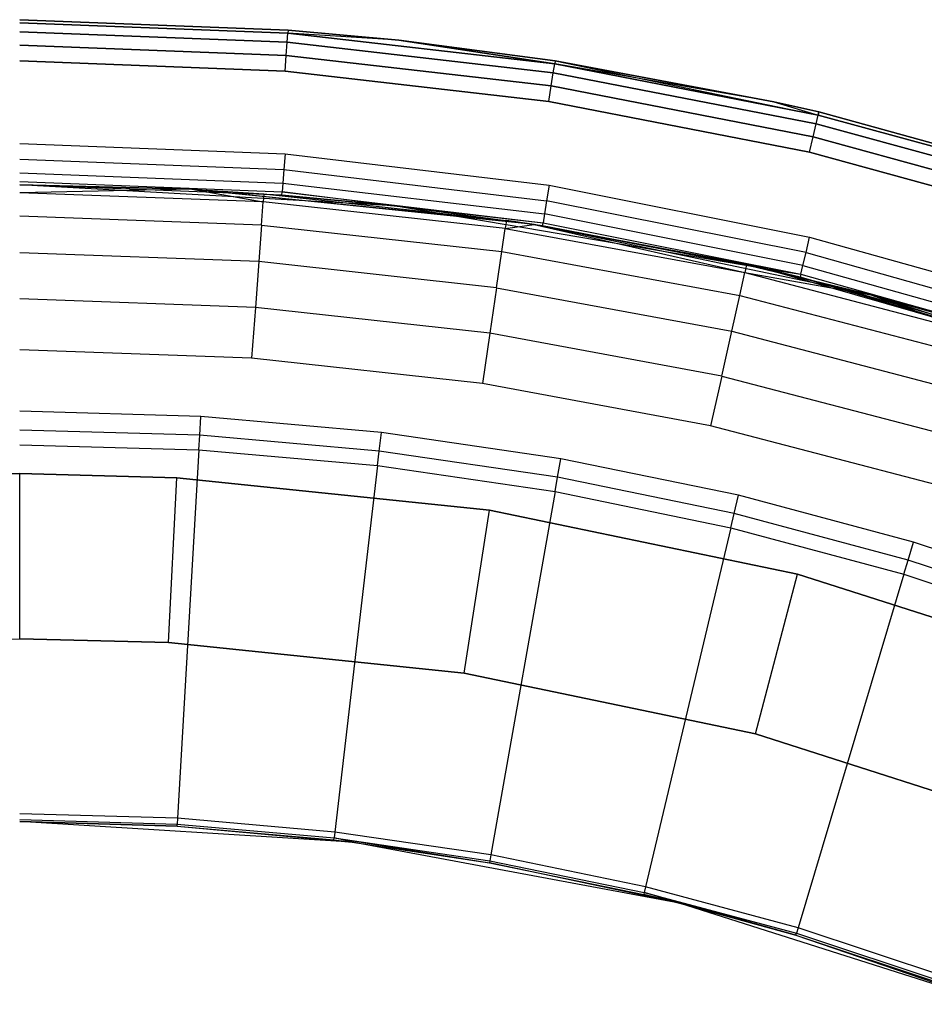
# Model space of a CAD drawing. Extents: x -4.25 to 4.25, y 0.04 to 8.54.
# Tile 24 of 29: x 0 to 1.1, y 7.35 to 8.54. Entities that reach past the tile are written whole.
import ezdxf

# ---------------------------------------------------------------- set-up
doc = ezdxf.new("R2010")
doc.units = 0
doc.header["$LTSCALE"] = 2.54
doc.layers.get('0').update_dxf_attribs({"color": 13, "linetype": 'CONTINUOUS'})

# ---------------------------------------------------------------- blocks, each defined once
blk = doc.blocks.new('BOL_STL')
at = {"color": 0}
for p, q in [((0.3253, 8.53, 0.112), (0, 8.5425, 0.112)), ((0, 8.5425, 6.212), (0.3253, 8.53, 6.212)), ((0.3253, 8.53, 0.112), (0, 8.5425, 0.112)), ((0, 8.5425, 6.212), (0.3253, 8.53, 6.212)), ((0.325, 8.5262, 0.0929), (0, 8.5387, 0.0929)), ((0.325, 8.5262, 0.0929), (0, 8.5387, 0.0929)), ((0, 8.5387, 6.2311), (0.325, 8.5262, 6.2311)), ((0, 8.5387, 6.2311), (0.325, 8.5262, 6.2311)), ((0.3253, 8.53, 0.112), (0.325, 8.5262, 0.0929)), ((0.3253, 8.53, 0.112), (0.325, 8.5262, 0.0929)), ((0.3253, 8.53, 6.212), (0.325, 8.5262, 6.2311)), ((0.3253, 8.53, 6.212), (0.325, 8.5262, 6.2311)), ((0.4595, 8.5176, 0.112), (0.3253, 8.53, 0.112)), ((0.3253, 8.53, 0.112), (0.3253, 8.53, 6.212)), ((0.3253, 8.53, 6.212), (0.4595, 8.5176, 6.212)), ((0.3253, 8.53, 0.112), (0.3253, 8.53, 6.212)), ((0.4595, 8.5176, 0.112), (0.3253, 8.53, 0.112)), ((0.3253, 8.53, 6.212), (0.4595, 8.5176, 6.212)), ((0.3242, 8.5154, 0.0766), (0, 8.5279, 0.0766)), ((0.3242, 8.5154, 0.0766), (0, 8.5279, 0.0766)), ((0, 8.5279, 6.2474), (0.3242, 8.5154, 6.2474)), ((0, 8.5279, 6.2474), (0.3242, 8.5154, 6.2474)), ((0.3242, 8.5154, 0.0766), (0.325, 8.5262, 0.0929)), ((0.3242, 8.5154, 0.0766), (0.325, 8.5262, 0.0929)), ((0.3242, 8.5154, 6.2474), (0.325, 8.5262, 6.2311)), ((0.3242, 8.5154, 6.2474), (0.325, 8.5262, 6.2311)), ((0.4595, 8.5176, 0.112), (0.325, 8.5262, 0.0929)), ((0.4595, 8.5176, 0.112), (0.325, 8.5262, 0.0929)), ((0.6482, 8.4889, 0.0929), (0.325, 8.5262, 0.0929)), ((0.6482, 8.4889, 0.0929), (0.325, 8.5262, 0.0929)), ((0.4595, 8.5176, 6.212), (0.325, 8.5262, 6.2311)), ((0.325, 8.5262, 6.2311), (0.6482, 8.4889, 6.2311)), ((0.4595, 8.5176, 6.212), (0.325, 8.5262, 6.2311)), ((0.325, 8.5262, 6.2311), (0.6482, 8.4889, 6.2311)), ((0.323, 8.4993, 0.0658), (0, 8.5116, 0.0658)), ((0.323, 8.4993, 0.0658), (0, 8.5116, 0.0658)), ((0, 8.5116, 6.2582), (0.323, 8.4993, 6.2582)), ((0, 8.5116, 6.2582), (0.323, 8.4993, 6.2582)), ((0.323, 8.4993, 0.0658), (0.3242, 8.5154, 0.0766)), ((0.323, 8.4993, 0.0658), (0.3242, 8.5154, 0.0766)), ((0.323, 8.4993, 6.2582), (0.3242, 8.5154, 6.2474)), ((0.323, 8.4993, 6.2582), (0.3242, 8.5154, 6.2474)), ((0.6465, 8.4782, 0.0766), (0.3242, 8.5154, 0.0766)), ((0.6465, 8.4782, 0.0766), (0.3242, 8.5154, 0.0766)), ((0.3242, 8.5154, 6.2474), (0.6465, 8.4782, 6.2474)), ((0.3242, 8.5154, 6.2474), (0.6465, 8.4782, 6.2474)), ((0.6488, 8.4927, 0.112), (0.4595, 8.5176, 0.112)), ((0.4595, 8.5176, 0.112), (0.4595, 8.5176, 6.212)), ((0.4595, 8.5176, 6.212), (0.6488, 8.4927, 6.212)), ((0.4595, 8.5176, 0.112), (0.4595, 8.5176, 6.212)), ((0.4595, 8.5176, 0.112), (0.6482, 8.4889, 0.0929)), ((0.4595, 8.5176, 0.112), (0.6482, 8.4889, 0.0929)), ((0.6488, 8.4927, 0.112), (0.4595, 8.5176, 0.112)), ((0.6482, 8.4889, 6.2311), (0.4595, 8.5176, 6.212)), ((0.4595, 8.5176, 6.212), (0.6488, 8.4927, 6.212)), ((0.6482, 8.4889, 6.2311), (0.4595, 8.5176, 6.212)), ((0.3215, 8.4802, 0.062), (0.323, 8.4993, 0.0658)), ((0.3215, 8.4802, 0.062), (0.323, 8.4993, 0.0658)), ((0.3215, 8.4802, 6.262), (0.323, 8.4993, 6.2582)), ((0.3215, 8.4802, 6.262), (0.323, 8.4993, 6.2582)), ((0.644, 8.4622, 0.0658), (0.323, 8.4993, 0.0658)), ((0.644, 8.4622, 0.0658), (0.323, 8.4993, 0.0658)), ((0.323, 8.4993, 6.2582), (0.644, 8.4622, 6.2582)), ((0.323, 8.4993, 6.2582), (0.644, 8.4622, 6.2582)), ((0, 8.4925, 0.062), (0.3215, 8.4802, 0.062)), ((0.3215, 8.4802, 6.262), (0, 8.4925, 6.262)), ((0, 8.4925, 0.062), (0.3215, 8.4802, 0.062)), ((0.3215, 8.4802, 6.262), (0, 8.4925, 6.262)), ((0.6465, 8.4782, 0.0766), (0.6482, 8.4889, 0.0929)), ((0.6465, 8.4782, 0.0766), (0.6482, 8.4889, 0.0929)), ((0.6465, 8.4782, 6.2474), (0.6482, 8.4889, 6.2311)), ((0.6465, 8.4782, 6.2474), (0.6482, 8.4889, 6.2311)), ((0.6488, 8.4927, 0.112), (0.6482, 8.4889, 0.0929)), ((0.6488, 8.4927, 0.112), (0.6482, 8.4889, 0.0929)), ((0.6488, 8.4927, 6.212), (0.6482, 8.4889, 6.2311)), ((0.6488, 8.4927, 6.212), (0.6482, 8.4889, 6.2311)), ((0.9675, 8.427, 0.0929), (0.6482, 8.4889, 0.0929)), ((0.9675, 8.427, 0.0929), (0.6482, 8.4889, 0.0929)), ((0.9136, 8.4431, 6.212), (0.6482, 8.4889, 6.2311)), ((0.6482, 8.4889, 6.2311), (0.9675, 8.427, 6.2311)), ((0.9136, 8.4431, 6.212), (0.6482, 8.4889, 6.2311)), ((0.6482, 8.4889, 6.2311), (0.9675, 8.427, 6.2311)), ((0.9136, 8.4431, 0.112), (0.6488, 8.4927, 0.112)), ((0.6488, 8.4927, 0.112), (0.6488, 8.4927, 6.212)), ((0.6488, 8.4927, 6.212), (0.9136, 8.4431, 6.212)), ((0.6488, 8.4927, 0.112), (0.6488, 8.4927, 6.212)), ((0.6488, 8.4927, 0.112), (0.9675, 8.427, 0.0929)), ((0.6488, 8.4927, 0.112), (0.9675, 8.427, 0.0929)), ((0.9136, 8.4431, 0.112), (0.6488, 8.4927, 0.112)), ((0.6488, 8.4927, 6.212), (0.9136, 8.4431, 6.212)), ((0.3215, 8.4802, 0.062), (0.6411, 8.4433, 0.062)), ((0.6411, 8.4433, 6.262), (0.3215, 8.4802, 6.262)), ((0.3215, 8.4802, 0.062), (0.6411, 8.4433, 0.062)), ((0.6411, 8.4433, 6.262), (0.3215, 8.4802, 6.262)), ((0.644, 8.4622, 0.0658), (0.6465, 8.4782, 0.0766)), ((0.644, 8.4622, 0.0658), (0.6465, 8.4782, 0.0766)), ((0.644, 8.4622, 6.2582), (0.6465, 8.4782, 6.2474)), ((0.644, 8.4622, 6.2582), (0.6465, 8.4782, 6.2474)), ((0.965, 8.4164, 0.0766), (0.6465, 8.4782, 0.0766)), ((0.965, 8.4164, 0.0766), (0.6465, 8.4782, 0.0766)), ((0.6465, 8.4782, 6.2474), (0.965, 8.4164, 6.2474)), ((0.6465, 8.4782, 6.2474), (0.965, 8.4164, 6.2474)), ((0.6411, 8.4433, 0.062), (0.644, 8.4622, 0.0658)), ((0.6411, 8.4433, 0.062), (0.644, 8.4622, 0.0658)), ((0.6411, 8.4433, 6.262), (0.644, 8.4622, 6.2582)), ((0.6411, 8.4433, 6.262), (0.644, 8.4622, 6.2582)), ((0.9613, 8.4007, 0.0658), (0.644, 8.4622, 0.0658)), ((0.9613, 8.4007, 0.0658), (0.644, 8.4622, 0.0658)), ((0.644, 8.4622, 6.2582), (0.9613, 8.4007, 6.2582)), ((0.644, 8.4622, 6.2582), (0.9613, 8.4007, 6.2582)), ((0.6411, 8.4433, 0.062), (0.957, 8.382, 0.062)), ((0.957, 8.382, 6.262), (0.6411, 8.4433, 6.262)), ((0.6411, 8.4433, 0.062), (0.957, 8.382, 0.062)), ((0.957, 8.382, 6.262), (0.6411, 8.4433, 6.262)), ((0.9684, 8.4307, 0.112), (0.9136, 8.4431, 0.112)), ((0.9136, 8.4431, 0.112), (0.9136, 8.4431, 6.212)), ((0.9136, 8.4431, 6.212), (0.9684, 8.4307, 6.212)), ((0.9136, 8.4431, 0.112), (0.9136, 8.4431, 6.212)), ((0.9136, 8.4431, 0.112), (0.9675, 8.427, 0.0929)), ((0.9136, 8.4431, 0.112), (0.9675, 8.427, 0.0929)), ((0.9684, 8.4307, 0.112), (0.9136, 8.4431, 0.112)), ((0.9136, 8.4431, 6.212), (0.9684, 8.4307, 6.212)), ((0.9136, 8.4431, 6.212), (0.9675, 8.427, 6.2311)), ((0.9136, 8.4431, 6.212), (0.9675, 8.427, 6.2311)), ((0.965, 8.4164, 0.0766), (0.9675, 8.427, 0.0929)), ((0.965, 8.4164, 0.0766), (0.9675, 8.427, 0.0929)), ((0.965, 8.4164, 6.2474), (0.9675, 8.427, 6.2311)), ((0.965, 8.4164, 6.2474), (0.9675, 8.427, 6.2311)), ((0.9675, 8.427, 0.0929), (0.9684, 8.4307, 0.112)), ((0.9675, 8.427, 0.0929), (0.9684, 8.4307, 0.112)), ((0.9684, 8.4307, 6.212), (0.9675, 8.427, 6.2311)), ((0.9684, 8.4307, 6.212), (0.9675, 8.427, 6.2311)), ((1.2812, 8.3408, 0.0929), (0.9675, 8.427, 0.0929)), ((1.2812, 8.3408, 0.0929), (0.9675, 8.427, 0.0929)), ((0.9675, 8.427, 6.2311), (1.2812, 8.3408, 6.2311)), ((0.9675, 8.427, 6.2311), (1.2812, 8.3408, 6.2311)), ((1.2823, 8.3444, 0.112), (0.9684, 8.4307, 0.112)), ((0.9684, 8.4307, 0.112), (0.9684, 8.4307, 6.212)), ((0.9684, 8.4307, 6.212), (1.2823, 8.3444, 6.212)), ((0.9684, 8.4307, 0.112), (0.9684, 8.4307, 6.212)), ((1.2823, 8.3444, 0.112), (0.9684, 8.4307, 0.112)), ((0.9684, 8.4307, 6.212), (1.2823, 8.3444, 6.212)), ((0.9613, 8.4007, 0.0658), (0.965, 8.4164, 0.0766)), ((0.9613, 8.4007, 0.0658), (0.965, 8.4164, 0.0766)), ((0.9613, 8.4007, 6.2582), (0.965, 8.4164, 6.2474)), ((0.9613, 8.4007, 6.2582), (0.965, 8.4164, 6.2474)), ((1.2779, 8.3305, 0.0766), (0.965, 8.4164, 0.0766)), ((1.2779, 8.3305, 0.0766), (0.965, 8.4164, 0.0766)), ((0.965, 8.4164, 6.2474), (1.2779, 8.3305, 6.2474)), ((0.965, 8.4164, 6.2474), (1.2779, 8.3305, 6.2474)), ((0.957, 8.382, 0.062), (0.9613, 8.4007, 0.0658)), ((0.957, 8.382, 0.062), (0.9613, 8.4007, 0.0658)), ((0.957, 8.382, 6.262), (0.9613, 8.4007, 6.2582)), ((0.957, 8.382, 6.262), (0.9613, 8.4007, 6.2582)), ((1.273, 8.315, 0.0658), (0.9613, 8.4007, 0.0658)), ((1.273, 8.315, 0.0658), (0.9613, 8.4007, 0.0658)), ((0.9613, 8.4007, 6.2582), (1.273, 8.315, 6.2582)), ((0.9613, 8.4007, 6.2582), (1.273, 8.315, 6.2582)), ((0, 8.3925, 6.262), (0.3217, 8.3799, 6.262)), ((0, 8.3925, 6.262), (0.3217, 8.3799, 6.262)), ((0.3217, 8.3799, 6.262), (0.3202, 8.3608, 6.2582)), ((0.3217, 8.3799, 6.262), (0.3202, 8.3608, 6.2582)), ((0.3217, 8.3799, 6.262), (0.6414, 8.342, 6.262)), ((0.3217, 8.3799, 6.262), (0.6414, 8.342, 6.262)), ((0.957, 8.382, 0.062), (1.2672, 8.2968, 0.062)), ((1.2672, 8.2968, 6.262), (0.957, 8.382, 6.262)), ((0.957, 8.382, 0.062), (1.2672, 8.2968, 0.062)), ((1.2672, 8.2968, 6.262), (0.957, 8.382, 6.262)), ((0, 8.3734, 6.2582), (0.3202, 8.3608, 6.2582)), ((0, 8.3734, 6.2582), (0.3202, 8.3608, 6.2582)), ((0, 8.3571, 6.2474), (0.3189, 8.3446, 6.2474)), ((0, 8.3571, 6.2474), (0.3189, 8.3446, 6.2474)), ((0.3202, 8.3608, 6.2582), (0.3189, 8.3446, 6.2474)), ((0.3202, 8.3608, 6.2582), (0.3189, 8.3446, 6.2474)), ((0.3202, 8.3608, 6.2582), (0.6384, 8.3231, 6.2582)), ((0.3202, 8.3608, 6.2582), (0.6384, 8.3231, 6.2582)), ((0, 8.3463, 6.2311), (0.3181, 8.3338, 6.2311)), ((0, 8.3463, 6.2311), (0.3181, 8.3338, 6.2311)), ((0.4535, 8.317, 0.762), (0, 8.3425, 0.762)), ((0.3178, 8.33, 6.212), (0, 8.3425, 0.762)), ((0.4535, 8.317, 0.762), (0, 8.3425, 0.762)), ((0.3178, 8.33, 6.212), (0, 8.3425, 0.762)), ((0.3178, 8.33, 6.212), (0, 8.3425, 6.212)), ((0.3178, 8.33, 6.212), (0, 8.3425, 6.212)), ((0.3189, 8.3446, 6.2474), (0.3181, 8.3338, 6.2311)), ((0.3189, 8.3446, 6.2474), (0.3181, 8.3338, 6.2311)), ((0.3189, 8.3446, 6.2474), (0.6359, 8.3071, 6.2474)), ((0.3189, 8.3446, 6.2474), (0.6359, 8.3071, 6.2474)), ((0.6414, 8.342, 6.262), (0.6384, 8.3231, 6.2582)), ((0.6414, 8.342, 6.262), (0.6384, 8.3231, 6.2582)), ((0.6414, 8.342, 6.262), (0.9571, 8.2792, 6.262)), ((0.6414, 8.342, 6.262), (0.9571, 8.2792, 6.262)), ((0.3178, 8.33, 6.212), (0.3181, 8.3338, 6.2311)), ((0.3178, 8.33, 6.212), (0.3181, 8.3338, 6.2311)), ((0.4535, 8.317, 6.212), (0.3178, 8.33, 6.212)), ((0.3178, 8.33, 6.212), (0.4535, 8.317, 0.762)), ((0.3178, 8.33, 6.212), (0.4535, 8.317, 0.762)), ((0.4535, 8.317, 6.212), (0.3178, 8.33, 6.212)), ((0.3181, 8.3338, 6.2311), (0.6342, 8.2964, 6.2311)), ((0.4535, 8.317, 6.212), (0.3181, 8.3338, 6.2311)), ((0.4535, 8.317, 6.212), (0.3181, 8.3338, 6.2311)), ((0.3181, 8.3338, 6.2311), (0.6342, 8.2964, 6.2311)), ((0.9012, 8.241, 0.762), (0.4535, 8.317, 0.762)), ((0.6336, 8.2926, 6.212), (0.4535, 8.317, 0.762)), ((0.9012, 8.241, 0.762), (0.4535, 8.317, 0.762)), ((0.6336, 8.2926, 6.212), (0.4535, 8.317, 6.212)), ((0.4535, 8.317, 6.212), (0.4535, 8.317, 0.762)), ((0.6336, 8.2926, 6.212), (0.4535, 8.317, 0.762)), ((0.4535, 8.317, 6.212), (0.4535, 8.317, 0.762)), ((0.4535, 8.317, 6.212), (0.6342, 8.2964, 6.2311)), ((0.4535, 8.317, 6.212), (0.6342, 8.2964, 6.2311)), ((0.6336, 8.2926, 6.212), (0.4535, 8.317, 6.212)), ((0.6384, 8.3231, 6.2582), (0.6359, 8.3071, 6.2474)), ((0.6384, 8.3231, 6.2582), (0.6359, 8.3071, 6.2474)), ((0.9527, 8.2606, 6.2582), (0.6384, 8.3231, 6.2582)), ((0.9527, 8.2606, 6.2582), (0.6384, 8.3231, 6.2582)), ((0.6359, 8.3071, 6.2474), (0.6342, 8.2964, 6.2311)), ((0.6359, 8.3071, 6.2474), (0.6342, 8.2964, 6.2311)), ((0.9489, 8.2448, 6.2474), (0.6359, 8.3071, 6.2474)), ((0.9489, 8.2448, 6.2474), (0.6359, 8.3071, 6.2474)), ((0.6336, 8.2926, 6.212), (0.6342, 8.2964, 6.2311)), ((0.6336, 8.2926, 6.212), (0.6342, 8.2964, 6.2311)), ((0.9012, 8.241, 6.212), (0.6336, 8.2926, 6.212)), ((0.6336, 8.2926, 6.212), (0.9012, 8.241, 0.762)), ((0.6336, 8.2926, 6.212), (0.9012, 8.241, 0.762)), ((0.6336, 8.2926, 6.212), (0.9463, 8.2343, 6.2311)), ((0.6336, 8.2926, 6.212), (0.9463, 8.2343, 6.2311)), ((0.9012, 8.241, 6.212), (0.6336, 8.2926, 6.212)), ((0.6342, 8.2964, 6.2311), (0.9463, 8.2343, 6.2311)), ((0.6342, 8.2964, 6.2311), (0.9463, 8.2343, 6.2311)), ((0.9527, 8.2606, 6.2582), (0.9571, 8.2792, 6.262)), ((0.9527, 8.2606, 6.2582), (0.9571, 8.2792, 6.262)), ((0.9571, 8.2792, 6.262), (1.267, 8.1918, 6.262)), ((0.9571, 8.2792, 6.262), (1.267, 8.1918, 6.262)), ((0.9489, 8.2448, 6.2474), (0.9527, 8.2606, 6.2582)), ((0.9489, 8.2448, 6.2474), (0.9527, 8.2606, 6.2582)), ((0.9527, 8.2606, 6.2582), (1.2611, 8.1736, 6.2582)), ((0.9527, 8.2606, 6.2582), (1.2611, 8.1736, 6.2582)), ((0.9463, 8.2343, 6.2311), (0.9489, 8.2448, 6.2474)), ((0.9463, 8.2343, 6.2311), (0.9489, 8.2448, 6.2474)), ((0.9489, 8.2448, 6.2474), (1.256, 8.1582, 6.2474)), ((0.9489, 8.2448, 6.2474), (1.256, 8.1582, 6.2474)), ((1.3376, 8.1152, 0.762), (0.9012, 8.241, 0.762)), ((0.9455, 8.2306, 6.212), (0.9012, 8.241, 0.762)), ((1.3376, 8.1152, 0.762), (0.9012, 8.241, 0.762)), ((0.9455, 8.2306, 6.212), (0.9012, 8.241, 6.212)), ((0.9012, 8.241, 6.212), (0.9012, 8.241, 0.762)), ((0.9455, 8.2306, 6.212), (0.9012, 8.241, 0.762)), ((0.9012, 8.241, 6.212), (0.9012, 8.241, 0.762)), ((0.9012, 8.241, 6.212), (0.9463, 8.2343, 6.2311)), ((0.9012, 8.241, 6.212), (0.9463, 8.2343, 6.2311)), ((0.9455, 8.2306, 6.212), (0.9012, 8.241, 6.212)), ((0.9463, 8.2343, 6.2311), (0.9455, 8.2306, 6.212)), ((0.9463, 8.2343, 6.2311), (0.9455, 8.2306, 6.212)), ((0.9463, 8.2343, 6.2311), (1.2527, 8.1479, 6.2311)), ((0.9463, 8.2343, 6.2311), (1.2527, 8.1479, 6.2311)), ((1.2515, 8.1443, 6.212), (0.9455, 8.2306, 6.212)), ((0.9455, 8.2306, 6.212), (1.3376, 8.1152, 0.762)), ((0.9455, 8.2306, 6.212), (1.3376, 8.1152, 0.762)), ((1.2515, 8.1443, 6.212), (0.9455, 8.2306, 6.212)), ((0.2195, 8.0616, 0.062), (0, 8.068, 0.062)), ((0.2195, 8.0616, 0.062), (0, 8.068, 0.062)), ((0.2182, 8.0389, 0.0675), (0.2195, 8.0616, 0.062)), ((0.2182, 8.0389, 0.0675), (0.2195, 8.0616, 0.062)), ((0.4383, 8.0425, 0.062), (0.2195, 8.0616, 0.062)), ((0.4383, 8.0425, 0.062), (0.2195, 8.0616, 0.062)), ((0.2182, 8.0389, 0.0675), (0, 8.0453, 0.0675)), ((0.2182, 8.0389, 0.0675), (0, 8.0453, 0.0675)), ((0.4357, 8.0199, 0.0675), (0.4383, 8.0425, 0.062)), ((0.4357, 8.0199, 0.0675), (0.4383, 8.0425, 0.062)), ((0.6556, 8.0106, 0.062), (0.4383, 8.0425, 0.062)), ((0.6556, 8.0106, 0.062), (0.4383, 8.0425, 0.062)), ((0.2172, 8.0212, 0.0826), (0.2182, 8.0389, 0.0675)), ((0.2172, 8.0212, 0.0826), (0.2182, 8.0389, 0.0675)), ((0.4357, 8.0199, 0.0675), (0.2182, 8.0389, 0.0675)), ((0.4357, 8.0199, 0.0675), (0.2182, 8.0389, 0.0675)), ((0, 8.0275, 0.0826), (0.2172, 8.0212, 0.0826)), ((0, 8.0275, 0.0826), (0.2172, 8.0212, 0.0826)), ((0.2172, 8.0212, 0.0826), (0.1912, 7.5749, 0.6989)), ((0.2172, 8.0212, 0.0826), (0.1912, 7.5749, 0.6989)), ((0.2172, 8.0212, 0.0826), (0.4336, 8.0023, 0.0826)), ((0.2172, 8.0212, 0.0826), (0.4336, 8.0023, 0.0826)), ((0.4336, 8.0023, 0.0826), (0.4357, 8.0199, 0.0675)), ((0.4336, 8.0023, 0.0826), (0.4357, 8.0199, 0.0675)), ((0.6517, 7.9883, 0.0675), (0.4357, 8.0199, 0.0675)), ((0.6517, 7.9883, 0.0675), (0.4357, 8.0199, 0.0675)), ((0.6517, 7.9883, 0.0675), (0.6556, 8.0106, 0.062)), ((0.6517, 7.9883, 0.0675), (0.6556, 8.0106, 0.062)), ((0.8707, 7.9662, 0.062), (0.6556, 8.0106, 0.062)), ((0.8707, 7.9662, 0.062), (0.6556, 8.0106, 0.062)), ((0.4336, 8.0023, 0.0826), (0.3817, 7.5582, 0.6989)), ((0.4336, 8.0023, 0.0826), (0.3817, 7.5582, 0.6989)), ((0.4336, 8.0023, 0.0826), (0.6486, 7.9708, 0.0826)), ((0.4336, 8.0023, 0.0826), (0.6486, 7.9708, 0.0826)), ((0, 7.9925, 1.4377), (-0.1905, 7.9876, 1.4377)), ((-0.1905, 7.9876, 3.0377), (0, 7.9925, 3.0377)), ((-0.1905, 7.9876, 3.0377), (0, 7.9925, 3.0377)), ((0, 7.9925, 1.4377), (-0.1905, 7.9876, 1.4377)), ((0, 7.9925, 1.4377), (0, 7.9925, 3.0377)), ((0, 7.9925, 3.0377), (0.1905, 7.9876, 3.0377)), ((0.1905, 7.9876, 1.4377), (0, 7.9925, 1.4377)), ((0, 7.9925, 1.4377), (0, 7.9925, 3.0377)), ((0, 7.9925, 3.0377), (0.1905, 7.9876, 3.0377)), ((0, 7.7925, 1.2377), (0, 7.9925, 1.4377)), ((0.1905, 7.9876, 1.4377), (0, 7.9925, 1.4377)), ((0, 7.7925, 1.2377), (0, 7.9925, 1.4377)), ((0.1802, 7.7879, 1.2377), (0.1905, 7.9876, 1.4377)), ((0.1802, 7.7879, 1.2377), (0.1905, 7.9876, 1.4377)), ((0.1905, 7.9876, 1.4377), (0.1905, 7.9876, 3.0377)), ((0.5694, 7.9484, 1.4377), (0.1905, 7.9876, 1.4377)), ((0.1905, 7.9876, 1.4377), (0.1905, 7.9876, 3.0377)), ((0.1905, 7.9876, 3.0377), (0.5694, 7.9484, 3.0377)), ((0.1905, 7.9876, 3.0377), (0.5694, 7.9484, 3.0377)), ((0.5694, 7.9484, 1.4377), (0.1905, 7.9876, 1.4377)), ((0.6486, 7.9708, 0.0826), (0.6517, 7.9883, 0.0675)), ((0.6486, 7.9708, 0.0826), (0.6517, 7.9883, 0.0675)), ((0.8655, 7.9441, 0.0675), (0.6517, 7.9883, 0.0675)), ((0.8655, 7.9441, 0.0675), (0.6517, 7.9883, 0.0675)), ((0.6486, 7.9708, 0.0826), (0.5709, 7.5305, 0.6989)), ((0.6486, 7.9708, 0.0826), (0.5709, 7.5305, 0.6989)), ((0.6486, 7.9708, 0.0826), (0.8614, 7.9268, 0.0826)), ((0.6486, 7.9708, 0.0826), (0.8614, 7.9268, 0.0826)), ((0.8655, 7.9441, 0.0675), (0.8707, 7.9662, 0.062)), ((0.8655, 7.9441, 0.0675), (0.8707, 7.9662, 0.062)), ((1.0828, 7.9094, 0.062), (0.8707, 7.9662, 0.062)), ((1.0828, 7.9094, 0.062), (0.8707, 7.9662, 0.062)), ((0.5386, 7.7508, 1.2377), (0.5694, 7.9484, 1.4377)), ((0.5386, 7.7508, 1.2377), (0.5694, 7.9484, 1.4377)), ((0.9423, 7.8705, 1.4377), (0.5694, 7.9484, 1.4377)), ((0.5694, 7.9484, 1.4377), (0.5694, 7.9484, 3.0377)), ((0.5694, 7.9484, 3.0377), (0.9423, 7.8705, 3.0377)), ((0.5694, 7.9484, 1.4377), (0.5694, 7.9484, 3.0377)), ((0.5694, 7.9484, 3.0377), (0.9423, 7.8705, 3.0377)), ((0.9423, 7.8705, 1.4377), (0.5694, 7.9484, 1.4377)), ((0.8614, 7.9268, 0.0826), (0.8655, 7.9441, 0.0675)), ((0.8614, 7.9268, 0.0826), (0.8655, 7.9441, 0.0675)), ((1.0763, 7.8876, 0.0675), (0.8655, 7.9441, 0.0675)), ((1.0763, 7.8876, 0.0675), (0.8655, 7.9441, 0.0675)), ((0.8614, 7.9268, 0.0826), (0.7582, 7.4918, 0.6989)), ((0.8614, 7.9268, 0.0826), (0.7582, 7.4918, 0.6989)), ((0.8614, 7.9268, 0.0826), (1.0712, 7.8706, 0.0826)), ((0.8614, 7.9268, 0.0826), (1.0712, 7.8706, 0.0826)), ((1.0763, 7.8876, 0.0675), (1.0828, 7.9094, 0.062)), ((1.0763, 7.8876, 0.0675), (1.0828, 7.9094, 0.062)), ((1.2913, 7.8403, 0.062), (1.0828, 7.9094, 0.062)), ((1.2913, 7.8403, 0.062), (1.0828, 7.9094, 0.062)), ((1.0712, 7.8706, 0.0826), (1.0763, 7.8876, 0.0675)), ((1.0712, 7.8706, 0.0826), (1.0763, 7.8876, 0.0675)), ((1.2835, 7.819, 0.0675), (1.0763, 7.8876, 0.0675)), ((1.2835, 7.819, 0.0675), (1.0763, 7.8876, 0.0675)), ((0.8913, 7.6771, 1.2377), (0.9423, 7.8705, 1.4377)), ((0.8913, 7.6771, 1.2377), (0.9423, 7.8705, 1.4377)), ((1.3052, 7.7547, 1.4377), (0.9423, 7.8705, 1.4377)), ((0.9423, 7.8705, 1.4377), (0.9423, 7.8705, 3.0377)), ((0.9423, 7.8705, 3.0377), (1.3052, 7.7547, 3.0377)), ((0.9423, 7.8705, 1.4377), (0.9423, 7.8705, 3.0377)), ((0.9423, 7.8705, 3.0377), (1.3052, 7.7547, 3.0377)), ((1.3052, 7.7547, 1.4377), (0.9423, 7.8705, 1.4377)), ((1.0712, 7.8706, 0.0826), (0.943, 7.4423, 0.6989)), ((1.0712, 7.8706, 0.0826), (0.943, 7.4423, 0.6989)), ((1.0712, 7.8706, 0.0826), (1.2775, 7.8023, 0.0826)), ((1.0712, 7.8706, 0.0826), (1.2775, 7.8023, 0.0826)), ((-0.1802, 7.7879, 1.2377), (0, 7.7925, 1.2377)), ((-0.1802, 7.7879, 1.2377), (0, 7.7925, 1.2377)), ((0, 7.7925, 1.2377), (0.1802, 7.7879, 1.2377)), ((0, 7.7925, 1.2377), (0.1802, 7.7879, 1.2377)), ((0, 7.7925, 0.962), (0.1802, 7.7879, 0.962)), ((0.1802, 7.7879, 0.762), (0, 7.7925, 0.762)), ((0, 7.7925, 0.962), (0.1802, 7.7879, 0.962)), ((0.1802, 7.7879, 0.762), (0, 7.7925, 0.762)), ((0.1802, 7.7879, 1.2377), (0.5386, 7.7508, 1.2377)), ((0.1802, 7.7879, 1.2377), (0.5386, 7.7508, 1.2377)), ((0.1802, 7.7879, 0.962), (0.1802, 7.7879, 0.762)), ((0.1802, 7.7879, 0.962), (0.5386, 7.7508, 0.962)), ((0.5386, 7.7508, 0.762), (0.1802, 7.7879, 0.762)), ((0.1802, 7.7879, 0.962), (0.1802, 7.7879, 0.762)), ((0.1802, 7.7879, 0.962), (0.5386, 7.7508, 0.962)), ((0.5386, 7.7508, 0.762), (0.1802, 7.7879, 0.762)), ((0.5386, 7.7508, 1.2377), (0.8913, 7.6771, 1.2377)), ((0.5386, 7.7508, 1.2377), (0.8913, 7.6771, 1.2377)), ((0.5386, 7.7508, 0.962), (0.8913, 7.6771, 0.962)), ((0.8913, 7.6771, 0.762), (0.5386, 7.7508, 0.762)), ((0.5386, 7.7508, 0.962), (0.5386, 7.7508, 0.762)), ((0.5386, 7.7508, 0.962), (0.5386, 7.7508, 0.762)), ((0.5386, 7.7508, 0.962), (0.8913, 7.6771, 0.962)), ((0.8913, 7.6771, 0.762), (0.5386, 7.7508, 0.762)), ((0.8913, 7.6771, 1.2377), (1.2346, 7.5675, 1.2377)), ((0.8913, 7.6771, 1.2377), (1.2346, 7.5675, 1.2377)), ((0.8913, 7.6771, 0.962), (0.8913, 7.6771, 0.762)), ((0.8913, 7.6771, 0.962), (1.2346, 7.5675, 0.962)), ((1.2346, 7.5675, 0.762), (0.8913, 7.6771, 0.762)), ((0.8913, 7.6771, 0.962), (0.8913, 7.6771, 0.762)), ((0.8913, 7.6771, 0.962), (1.2346, 7.5675, 0.962)), ((1.2346, 7.5675, 0.762), (0.8913, 7.6771, 0.762)), ((0.1912, 7.5749, 0.6989), (0, 7.5804, 0.6989)), ((0.1912, 7.5749, 0.6989), (0, 7.5804, 0.6989)), ((0, 7.5733, 0.7128), (0.1908, 7.5678, 0.7128)), ((0, 7.5733, 0.7128), (0.1908, 7.5678, 0.7128)), ((0, 7.5709, 0.7282), (0.1906, 7.5653, 0.7282)), ((0.1906, 7.5653, 0.7282), (0, 7.5709, 0.762)), ((0.1906, 7.5653, 0.7282), (0, 7.5709, 0.762)), ((0.4029, 7.546, 0.762), (0, 7.5709, 0.762)), ((0.4029, 7.546, 0.762), (0, 7.5709, 0.762)), ((0, 7.5709, 0.7282), (0.1906, 7.5653, 0.7282)), ((0.1906, 7.5653, 0.7282), (0.1908, 7.5678, 0.7128)), ((0.1906, 7.5653, 0.7282), (0.1908, 7.5678, 0.7128)), ((0.1906, 7.5653, 0.7282), (0.4029, 7.546, 0.762)), ((0.1906, 7.5653, 0.7282), (0.4029, 7.546, 0.762)), ((0.1906, 7.5653, 0.7282), (0.3806, 7.5487, 0.7282)), ((0.1906, 7.5653, 0.7282), (0.3806, 7.5487, 0.7282)), ((0.1912, 7.5749, 0.6989), (0.1908, 7.5678, 0.7128)), ((0.1912, 7.5749, 0.6989), (0.1908, 7.5678, 0.7128)), ((0.1908, 7.5678, 0.7128), (0.3809, 7.5511, 0.7128)), ((0.1908, 7.5678, 0.7128), (0.3809, 7.5511, 0.7128)), ((0.3817, 7.5582, 0.6989), (0.1912, 7.5749, 0.6989)), ((0.3817, 7.5582, 0.6989), (0.1912, 7.5749, 0.6989)), ((0.3817, 7.5582, 0.6989), (0.3809, 7.5511, 0.7128)), ((0.3817, 7.5582, 0.6989), (0.3809, 7.5511, 0.7128)), ((0.5709, 7.5305, 0.6989), (0.3817, 7.5582, 0.6989)), ((0.5709, 7.5305, 0.6989), (0.3817, 7.5582, 0.6989)), ((0.3806, 7.5487, 0.7282), (0.3809, 7.5511, 0.7128)), ((0.3806, 7.5487, 0.7282), (0.3809, 7.5511, 0.7128)), ((0.3806, 7.5487, 0.7282), (0.4029, 7.546, 0.762)), ((0.3806, 7.5487, 0.7282), (0.4029, 7.546, 0.762)), ((0.3806, 7.5487, 0.7282), (0.4029, 7.546, 0.7282)), ((0.3806, 7.5487, 0.7282), (0.4029, 7.546, 0.7282)), ((0.4029, 7.546, 0.7282), (0.3809, 7.5511, 0.7128)), ((0.3809, 7.5511, 0.7128), (0.5693, 7.5211, 0.7282)), ((0.3809, 7.5511, 0.7128), (0.5693, 7.5211, 0.7282)), ((0.3809, 7.5511, 0.7128), (0.5697, 7.5235, 0.7128)), ((0.4029, 7.546, 0.7282), (0.3809, 7.5511, 0.7128)), ((0.3809, 7.5511, 0.7128), (0.5697, 7.5235, 0.7128)), ((0.7996, 7.4719, 0.762), (0.4029, 7.546, 0.762)), ((0.4029, 7.546, 0.762), (0.5693, 7.5211, 0.7282)), ((0.4029, 7.546, 0.762), (0.5693, 7.5211, 0.7282)), ((0.4029, 7.546, 0.762), (0.4029, 7.546, 0.7282)), ((0.4029, 7.546, 0.7282), (0.5693, 7.5211, 0.7282)), ((0.4029, 7.546, 0.762), (0.4029, 7.546, 0.7282)), ((0.7996, 7.4719, 0.762), (0.4029, 7.546, 0.762)), ((0.4029, 7.546, 0.7282), (0.5693, 7.5211, 0.7282)), ((0.5709, 7.5305, 0.6989), (0.5697, 7.5235, 0.7128)), ((0.5709, 7.5305, 0.6989), (0.5697, 7.5235, 0.7128)), ((0.7582, 7.4918, 0.6989), (0.5709, 7.5305, 0.6989)), ((0.7582, 7.4918, 0.6989), (0.5709, 7.5305, 0.6989)), ((0.5697, 7.5235, 0.7128), (0.5693, 7.5211, 0.7282)), ((0.5697, 7.5235, 0.7128), (0.5693, 7.5211, 0.7282)), ((0.7996, 7.4719, 0.762), (0.5693, 7.5211, 0.7282)), ((0.5693, 7.5211, 0.7282), (0.756, 7.4825, 0.7282)), ((0.7996, 7.4719, 0.762), (0.5693, 7.5211, 0.7282)), ((0.5693, 7.5211, 0.7282), (0.756, 7.4825, 0.7282)), ((0.5697, 7.5235, 0.7128), (0.7566, 7.4849, 0.7128)), ((0.5697, 7.5235, 0.7128), (0.7566, 7.4849, 0.7128)), ((0.7566, 7.4849, 0.7128), (0.756, 7.4825, 0.7282)), ((0.7566, 7.4849, 0.7128), (0.756, 7.4825, 0.7282)), ((0.756, 7.4825, 0.7282), (0.7996, 7.4719, 0.7282)), ((0.7996, 7.4719, 0.762), (0.756, 7.4825, 0.7282)), ((0.7996, 7.4719, 0.762), (0.756, 7.4825, 0.7282)), ((0.756, 7.4825, 0.7282), (0.7996, 7.4719, 0.7282)), ((0.7582, 7.4918, 0.6989), (0.7566, 7.4849, 0.7128)), ((0.7582, 7.4918, 0.6989), (0.7566, 7.4849, 0.7128)), ((0.9403, 7.4332, 0.7282), (0.7566, 7.4849, 0.7128)), ((0.7566, 7.4849, 0.7128), (0.941, 7.4355, 0.7128)), ((0.9403, 7.4332, 0.7282), (0.7566, 7.4849, 0.7128)), ((0.7996, 7.4719, 0.7282), (0.7566, 7.4849, 0.7128)), ((0.7996, 7.4719, 0.7282), (0.7566, 7.4849, 0.7128)), ((0.7566, 7.4849, 0.7128), (0.941, 7.4355, 0.7128)), ((0.943, 7.4423, 0.6989), (0.7582, 7.4918, 0.6989)), ((0.943, 7.4423, 0.6989), (0.7582, 7.4918, 0.6989)), ((0.7996, 7.4719, 0.7282), (0.7996, 7.4719, 0.762)), ((0.7996, 7.4719, 0.7282), (0.7996, 7.4719, 0.762)), ((0.7996, 7.4719, 0.7282), (0.9403, 7.4332, 0.7282)), ((0.9403, 7.4332, 0.7282), (0.7996, 7.4719, 0.762)), ((0.9403, 7.4332, 0.7282), (0.7996, 7.4719, 0.762)), ((1.1843, 7.3495, 0.762), (0.7996, 7.4719, 0.762)), ((1.1843, 7.3495, 0.762), (0.7996, 7.4719, 0.762)), ((0.7996, 7.4719, 0.7282), (0.9403, 7.4332, 0.7282)), ((0.9403, 7.4332, 0.7282), (0.941, 7.4355, 0.7128)), ((0.9403, 7.4332, 0.7282), (0.941, 7.4355, 0.7128)), ((0.9403, 7.4332, 0.7282), (1.1843, 7.3495, 0.762)), ((0.9403, 7.4332, 0.7282), (1.1843, 7.3495, 0.762)), ((0.9403, 7.4332, 0.7282), (1.1213, 7.3732, 0.7282)), ((0.9403, 7.4332, 0.7282), (1.1213, 7.3732, 0.7282)), ((0.943, 7.4423, 0.6989), (0.941, 7.4355, 0.7128)), ((0.943, 7.4423, 0.6989), (0.941, 7.4355, 0.7128)), ((0.941, 7.4355, 0.7128), (1.1221, 7.3755, 0.7128)), ((0.941, 7.4355, 0.7128), (1.1221, 7.3755, 0.7128)), ((1.1245, 7.3821, 0.6989), (0.943, 7.4423, 0.6989)), ((1.1245, 7.3821, 0.6989), (0.943, 7.4423, 0.6989))]:
    blk.add_line(p, q, dxfattribs=at)

msp = doc.modelspace()

# ---------------------------------------------------------------- linework, layer by layer
at = {"color": 0}
for p, q in [((0, 8.3425, 6.0619), (0.2085, 8.3371, 6.0619)), ((0.2085, 8.3371, 5.8619), (0, 8.3425, 5.8619)), ((0.2085, 8.3371, 5.8619), (0, 8.3425, 5.8619)), ((0, 8.3425, 6.0619), (0.2085, 8.3371, 6.0619)), ((0.2085, 8.3371, 6.0619), (0, 8.3327, 6.1237)), ((0.2085, 8.3371, 6.0619), (0, 8.3327, 6.1237)), ((0.2949, 8.3219, 6.1237), (0, 8.3327, 6.1237)), ((0.2949, 8.3219, 6.1237), (0, 8.3327, 6.1237)), ((0.6233, 8.2943, 5.8619), (0.2085, 8.3371, 5.8619)), ((0.2085, 8.3371, 5.8619), (0.5897, 8.2993, 6.0619)), ((0.2085, 8.3371, 6.0619), (0.2085, 8.3371, 5.8619)), ((0.2085, 8.3371, 6.0619), (0.2956, 8.3317, 6.0619)), ((0.2085, 8.3371, 5.8619), (0.2956, 8.3317, 6.0619)), ((0.2085, 8.3371, 5.8619), (0.5897, 8.2993, 6.0619)), ((0.2085, 8.3371, 5.8619), (0.2956, 8.3317, 6.0619)), ((0.2085, 8.3371, 6.0619), (0.2085, 8.3371, 5.8619)), ((0.6233, 8.2943, 5.8619), (0.2085, 8.3371, 5.8619)), ((0.2085, 8.3371, 6.0619), (0.2949, 8.3219, 6.1237)), ((0.2085, 8.3371, 6.0619), (0.2956, 8.3317, 6.0619)), ((0.2085, 8.3371, 6.0619), (0.2949, 8.3219, 6.1237)), ((0.2956, 8.3317, 6.0619), (0.2949, 8.3219, 6.1237)), ((0.2956, 8.3317, 6.0619), (0.2949, 8.3219, 6.1237)), ((0.2956, 8.3317, 6.0619), (0.5897, 8.2993, 6.0619)), ((0.2956, 8.3317, 6.0619), (0.5897, 8.2993, 6.0619)), ((0.2928, 8.2936, 6.1794), (0.2949, 8.3219, 6.1237)), ((0.2928, 8.2936, 6.1794), (0.2949, 8.3219, 6.1237)), ((0.5883, 8.2897, 6.1237), (0.2949, 8.3219, 6.1237)), ((0.5883, 8.2897, 6.1237), (0.2949, 8.3219, 6.1237)), ((0.2928, 8.2936, 6.1794), (0, 8.3043, 6.1794)), ((0.2928, 8.2936, 6.1794), (0, 8.3043, 6.1794)), ((0.2928, 8.2936, 6.1794), (0.2896, 8.2495, 6.2237)), ((0.2928, 8.2936, 6.1794), (0.2896, 8.2495, 6.2237)), ((0.2928, 8.2936, 6.1794), (0.5841, 8.2616, 6.1794)), ((0.2928, 8.2936, 6.1794), (0.5841, 8.2616, 6.1794)), ((0.5897, 8.2993, 6.0619), (0.5883, 8.2897, 6.1237)), ((0.5897, 8.2993, 6.0619), (0.5883, 8.2897, 6.1237)), ((0.5883, 8.2897, 6.1237), (0.6233, 8.2943, 6.0619)), ((0.5883, 8.2897, 6.1237), (0.6233, 8.2943, 6.0619)), ((0.6233, 8.2943, 5.8619), (0.5897, 8.2993, 6.0619)), ((0.6233, 8.2943, 5.8619), (0.5897, 8.2993, 6.0619)), ((0.5897, 8.2993, 6.0619), (0.6233, 8.2943, 6.0619)), ((0.5897, 8.2993, 6.0619), (0.6233, 8.2943, 6.0619)), ((1.0314, 8.209, 5.8619), (0.6233, 8.2943, 6.0619)), ((1.0314, 8.209, 5.8619), (0.6233, 8.2943, 5.8619)), ((0.6233, 8.2943, 5.8619), (0.6233, 8.2943, 6.0619)), ((1.0314, 8.209, 5.8619), (0.6233, 8.2943, 6.0619)), ((0.6233, 8.2943, 6.0619), (0.8806, 8.2456, 6.0619)), ((0.6233, 8.2943, 5.8619), (0.6233, 8.2943, 6.0619)), ((1.0314, 8.209, 5.8619), (0.6233, 8.2943, 5.8619)), ((0.6233, 8.2943, 6.0619), (0.8785, 8.2361, 6.1237)), ((0.6233, 8.2943, 6.0619), (0.8806, 8.2456, 6.0619)), ((0.6233, 8.2943, 6.0619), (0.8785, 8.2361, 6.1237)), ((0.5841, 8.2616, 6.1794), (0.5883, 8.2897, 6.1237)), ((0.5841, 8.2616, 6.1794), (0.5883, 8.2897, 6.1237)), ((0.5883, 8.2897, 6.1237), (0.8785, 8.2361, 6.1237)), ((0.5883, 8.2897, 6.1237), (0.8785, 8.2361, 6.1237)), ((0.2896, 8.2495, 6.2237), (0, 8.2601, 6.2237)), ((0.2896, 8.2495, 6.2237), (0, 8.2601, 6.2237)), ((0.5777, 8.2178, 6.2237), (0.5841, 8.2616, 6.1794)), ((0.5777, 8.2178, 6.2237), (0.5841, 8.2616, 6.1794)), ((0.5841, 8.2616, 6.1794), (0.8723, 8.2083, 6.1794)), ((0.5841, 8.2616, 6.1794), (0.8723, 8.2083, 6.1794)), ((0.2896, 8.2495, 6.2237), (0.2855, 8.1939, 6.2521)), ((0.2896, 8.2495, 6.2237), (0.2855, 8.1939, 6.2521)), ((0.5777, 8.2178, 6.2237), (0.2896, 8.2495, 6.2237)), ((0.5777, 8.2178, 6.2237), (0.2896, 8.2495, 6.2237)), ((0.8806, 8.2456, 6.0619), (0.8785, 8.2361, 6.1237)), ((0.8806, 8.2456, 6.0619), (0.8785, 8.2361, 6.1237)), ((1.0314, 8.209, 5.8619), (0.8806, 8.2456, 6.0619)), ((0.8806, 8.2456, 6.0619), (1.0314, 8.209, 6.0619)), ((1.0314, 8.209, 5.8619), (0.8806, 8.2456, 6.0619)), ((0.8806, 8.2456, 6.0619), (1.0314, 8.209, 6.0619)), ((0.8723, 8.2083, 6.1794), (0.8785, 8.2361, 6.1237)), ((0.8723, 8.2083, 6.1794), (0.8785, 8.2361, 6.1237)), ((0.8785, 8.2361, 6.1237), (1.164, 8.1614, 6.1237)), ((0.8785, 8.2361, 6.1237), (1.0314, 8.209, 6.0619)), ((0.8785, 8.2361, 6.1237), (1.0314, 8.209, 6.0619)), ((0.8785, 8.2361, 6.1237), (1.164, 8.1614, 6.1237)), ((0.5777, 8.2178, 6.2237), (0.5696, 8.1626, 6.2521)), ((0.5777, 8.2178, 6.2237), (0.5696, 8.1626, 6.2521)), ((0.5777, 8.2178, 6.2237), (0.8627, 8.1651, 6.2237)), ((0.5777, 8.2178, 6.2237), (0.8627, 8.1651, 6.2237)), ((0.8627, 8.1651, 6.2237), (0.8723, 8.2083, 6.1794)), ((0.8627, 8.1651, 6.2237), (0.8723, 8.2083, 6.1794)), ((0.8723, 8.2083, 6.1794), (1.1558, 8.1342, 6.1794)), ((0.8723, 8.2083, 6.1794), (1.1558, 8.1342, 6.1794)), ((1.0314, 8.209, 6.0619), (1.0314, 8.209, 5.8619)), ((1.0314, 8.209, 6.0619), (1.1668, 8.1708, 6.0619)), ((1.1668, 8.1708, 6.0619), (1.0314, 8.209, 5.8619)), ((1.0314, 8.209, 6.0619), (1.0314, 8.209, 5.8619)), ((1.1668, 8.1708, 6.0619), (1.0314, 8.209, 5.8619)), ((1.4286, 8.0822, 5.8619), (1.0314, 8.209, 5.8619)), ((1.4286, 8.0822, 5.8619), (1.0314, 8.209, 5.8619)), ((1.0314, 8.209, 6.0619), (1.1668, 8.1708, 6.0619)), ((1.0314, 8.209, 6.0619), (1.164, 8.1614, 6.1237)), ((1.0314, 8.209, 6.0619), (1.164, 8.1614, 6.1237)), ((0.2855, 8.1939, 6.2521), (0, 8.2043, 6.2521)), ((0.2855, 8.1939, 6.2521), (0, 8.2043, 6.2521)), ((0.2855, 8.1939, 6.2521), (0.281, 8.1322, 6.2619)), ((0.2855, 8.1939, 6.2521), (0.281, 8.1322, 6.2619)), ((0.5696, 8.1626, 6.2521), (0.2855, 8.1939, 6.2521)), ((0.5696, 8.1626, 6.2521), (0.2855, 8.1939, 6.2521)), ((0.5696, 8.1626, 6.2521), (0.5606, 8.1015, 6.2619)), ((0.5696, 8.1626, 6.2521), (0.5606, 8.1015, 6.2619)), ((0.8505, 8.1107, 6.2521), (0.5696, 8.1626, 6.2521)), ((0.8505, 8.1107, 6.2521), (0.5696, 8.1626, 6.2521)), ((0.8505, 8.1107, 6.2521), (0.8627, 8.1651, 6.2237)), ((0.8505, 8.1107, 6.2521), (0.8627, 8.1651, 6.2237)), ((0.8627, 8.1651, 6.2237), (1.143, 8.0918, 6.2237)), ((0.8627, 8.1651, 6.2237), (1.143, 8.0918, 6.2237)), ((0.281, 8.1322, 6.2619), (0, 8.1425, 6.2619)), ((0.281, 8.1322, 6.2619), (0, 8.1425, 6.2619)), ((0.5606, 8.1015, 6.2619), (0.281, 8.1322, 6.2619)), ((0.5606, 8.1015, 6.2619), (0.281, 8.1322, 6.2619)), ((0.8371, 8.0504, 6.2619), (0.5606, 8.1015, 6.2619)), ((0.8371, 8.0504, 6.2619), (0.5606, 8.1015, 6.2619)), ((0.8505, 8.1107, 6.2521), (0.8371, 8.0504, 6.2619)), ((0.8505, 8.1107, 6.2521), (0.8371, 8.0504, 6.2619)), ((0.8505, 8.1107, 6.2521), (1.127, 8.0384, 6.2521)), ((0.8505, 8.1107, 6.2521), (1.127, 8.0384, 6.2521)), ((1.1092, 7.9793, 6.2619), (0.8371, 8.0504, 6.2619)), ((1.1092, 7.9793, 6.2619), (0.8371, 8.0504, 6.2619))]:
    msp.add_line(p, q, dxfattribs=at)

# ---------------------------------------------------------------- block references
msp.add_blockref('BOL_STL', (0, 0), dxfattribs=at)

doc.saveas('drawing.dxf')
